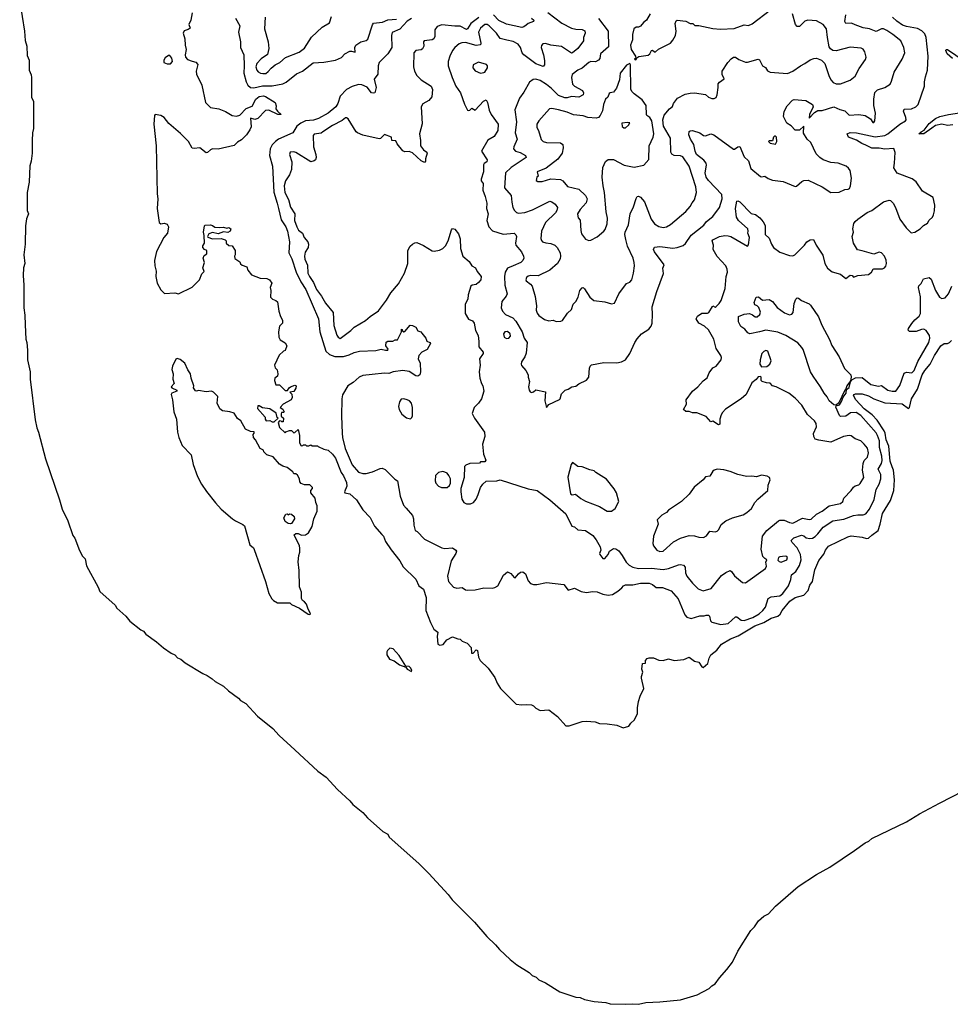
# Model space of a CAD drawing. Extents: x 1552294 to 1694791, y 811929 to 917222.
# Tile 14 of 256: x 1554099 to 1562712, y 837934 to 847041. Entities that reach past the tile are written whole.
import ezdxf

# ---------------------------------------------------------------- set-up
doc = ezdxf.new("R2010")
doc.units = 0

msp = doc.modelspace()

# ---------------------------------------------------------------- linework, layer by layer
at = {"layer": '0CON10XD'}
for points in [[(1554098.9, 847205), (1554145, 846933.8), (1554149.5, 846849.5), (1554165, 846796.2), (1554168.2, 846708.2), (1554186.6, 846665), (1554188, 846575), (1554205, 846530), (1554207.9, 846505), (1554209.5, 846325), (1554225.4, 846285), (1554227.6, 846225), (1554226.1, 846035), (1554216.5, 845993.5), (1554213.2, 845925), (1554215, 845807.5), (1554205, 845731.2), (1554191.6, 845688.4), (1554187.3, 845537.3), (1554168.1, 845441.9), (1554167.3, 845275), (1554180.9, 845245), (1554162.2, 845197.8), (1554152.9, 845135), (1554148.3, 844965), (1554138.1, 844865), (1554146, 844786), (1554135.5, 844744.5), (1554130.6, 844675), (1554138, 844585), (1554136.7, 844375), (1554146.4, 844306.4), (1554149.1, 844219.1), (1554155.8, 844085), (1554165.1, 844055), (1554171.5, 843985), (1554171, 843895), (1554194.7, 843785), (1554195.5, 843715.5), (1554241, 843341), (1554256.7, 843266.7), (1554273.1, 843226.9), (1554338.8, 842978.8), (1554468.6, 842598.6), (1554493.2, 842513.2), (1554545.5, 842405), (1554591.5, 842271.5), (1554608.2, 842245), (1554651.3, 842131.3), (1554678.8, 842078.8), (1554704.4, 842055), (1554718.7, 841988.7), (1554825, 841792.5), (1554841, 841751), (1554982.5, 841625), (1554998.8, 841598.8), (1555082.7, 841525), (1555119.1, 841479.1), (1555218.8, 841398.8), (1555245.2, 841385), (1555267.2, 841357.2), (1555365, 841286.5), (1555430.9, 841230.9), (1555501.2, 841181.2), (1555534, 841165), (1555559.9, 841139.9), (1555591.1, 841125), (1555632, 841092), (1555793, 840993), (1555835, 840973.6), (1555881.2, 840945), (1555909.4, 840919.4), (1555985, 840877), (1556032.4, 840832.4), (1556125, 840765.2), (1556143.7, 840743.7), (1556193.2, 840715), (1556299.6, 840599.6), (1556442, 840485), (1556500.2, 840420.2), (1556646.8, 840286.8), (1556858.7, 840088.7), (1556935.3, 840035), (1557039.7, 839919.7), (1557155.2, 839815), (1557182.7, 839782.7), (1557275, 839706.7), (1557318.3, 839658.3), (1557461.4, 839531.4), (1557505, 839506.1), (1557519.2, 839479.2), (1557792.1, 839235), (1557885, 839143.2), (1558065, 838949.8), (1558100.2, 838900.2), (1558308.9, 838695), (1558421.7, 838561.7), (1558502.8, 838485), (1558540.4, 838440.4), (1558639.7, 838349.7), (1558700.2, 838300.2), (1558815, 838228.5), (1558840.9, 838200.9), (1558878.6, 838185), (1558905, 838159.6), (1558965, 838131.4), (1559099, 838049), (1559245, 838000.2), (1559285, 837996.9), (1559327.3, 837977.3), (1559415, 837958.6), (1559525, 837951.7), (1559565, 837938.4), (1559705, 837934.5), (1559775, 837939), (1559825, 837933.8), (1559895, 837950), (1560025, 837956.2), (1560214, 837976), (1560368.6, 838021.4), (1560479.1, 838080.9), (1560505, 838105.7), (1560537, 838123), (1560575, 838179.1), (1560645, 838257), (1560697.5, 838322.5), (1560745, 838424.6), (1560866.9, 838615), (1560899.8, 838650.2), (1560935.2, 838705), (1560985, 838748.4), (1561028.3, 838771.7), (1561095, 838842.3), (1561305, 839024.8), (1561474.4, 839135), (1561597.8, 839202.2), (1561824.2, 839355.8), (1561925, 839427.2), (1561957.9, 839442.1), (1561985, 839466.3), (1562307.5, 839622.5), (1562425.8, 839695), (1562613.2, 839795), (1562835, 839909.2)], [(1555696.2, 847105), (1555683.9, 847036.1), (1555663.3, 846995), (1555676.2, 846963.8), (1555659.1, 846950.9), (1555622, 846938), (1555610.8, 846915), (1555628, 846865), (1555630, 846805), (1555638.8, 846765), (1555630, 846715), (1555632.5, 846695), (1555651.7, 846671.7), (1555695, 846656.7), (1555728.3, 846648.3), (1555746.4, 846626.4), (1555731.2, 846565), (1555736.1, 846536.1), (1555786, 846435), (1555817.5, 846275), (1555865, 846227.5), (1555943.3, 846215), (1556005, 846192.9), (1556065, 846153.9), (1556105, 846147.7), (1556135, 846156.9), (1556195, 846218), (1556250.3, 846239.7), (1556285, 846305.6), (1556315, 846331.1), (1556354.5, 846335.5), (1556375, 846330), (1556463.3, 846275), (1556473.3, 846245), (1556470, 846215), (1556484, 846194), (1556520, 846165), (1556487.5, 846165), (1556405, 846204.3), (1556375, 846202.5), (1556302.2, 846127.8), (1556275, 846118.9), (1556235, 846130), (1556241.2, 846051.2), (1556228.8, 846021.2), (1556196.7, 845975), (1556151.7, 845928.3), (1556115, 845908.8), (1556085, 845877.5), (1555935, 845843.1), (1555882.7, 845847.3), (1555865, 845838.6), (1555838.6, 845811.4), (1555825, 845810), (1555765, 845854.3), (1555715, 845848), (1555695, 845853.3), (1555662.5, 845915), (1555588.7, 845988.7), (1555479.6, 846079.6), (1555435.1, 846135.1), (1555404.7, 846155.3), (1555354, 846165), (1555345.8, 846155), (1555340.8, 846075), (1555360.8, 845875), (1555370.6, 845429.4), (1555377.5, 845385), (1555372.2, 845295), (1555390, 845165), (1555405, 845152.5), (1555435, 845157.5), (1555465, 845150), (1555477.5, 845125), (1555466.7, 845065), (1555433.3, 845025), (1555365, 844896.7), (1555348.1, 844815), (1555350, 844765), (1555361.4, 844715), (1555359.4, 844665), (1555372.5, 844605), (1555405, 844542.5), (1555439.3, 844509.3), (1555535, 844513.3), (1555570, 844505), (1555695, 844566.7), (1555762.5, 844635), (1555785, 844690), (1555807, 844713), (1555792.5, 844745), (1555810, 844795), (1555796.7, 844835), (1555805, 844860), (1555830, 844875), (1555832.5, 844895), (1555830, 844905), (1555810, 844915), (1555793.3, 844935), (1555795, 844950), (1555810, 844975), (1555807.5, 845045), (1555800, 845075), (1555810, 845135), (1555815, 845140), (1555865, 845142.5), (1555885, 845137.5), (1555905, 845123.3), (1555945, 845120), (1555985, 845122.5), (1556015, 845113.3), (1556035, 845117.5), (1556052.5, 845105), (1556047.5, 845085), (1556025, 845073.3), (1555985, 845077.5), (1555935, 845060), (1555885, 845073.3), (1555850.7, 845059.3), (1555837.5, 845035), (1555840.7, 845030.7), (1555885, 845013.3), (1555963.9, 845016.1), (1556000, 845005), (1556010, 844995), (1556010, 844975), (1556035, 844952.5), (1556065, 844950), (1556092.5, 844905), (1556093, 844867), (1556087.5, 844855), (1556091.7, 844831.7), (1556135, 844802.5), (1556143.8, 844783.8), (1556159.3, 844769.3), (1556200, 844755), (1556210, 844725), (1556245, 844680), (1556325, 844650), (1556385, 844647.5), (1556410, 844635), (1556432.5, 844605), (1556417.5, 844565), (1556422.5, 844535), (1556420, 844475), (1556440, 844455), (1556470, 844445), (1556485, 844430), (1556497.5, 844345), (1556512.5, 844295), (1556531.7, 844261.7), (1556530, 844235), (1556502.5, 844205), (1556493.3, 844155), (1556497.5, 844105), (1556510.7, 844080.7), (1556555, 844052.5), (1556572.5, 844025), (1556555, 843980), (1556540, 843975), (1556501.7, 843938.3), (1556457.5, 843845), (1556465, 843820), (1556481.7, 843801.7), (1556487.5, 843765), (1556486.1, 843743.9), (1556460, 843725), (1556457.5, 843705), (1556470, 843665), (1556505, 843662.5), (1556555, 843610), (1556578.3, 843611.7), (1556592.5, 843635), (1556606, 843644), (1556645, 843661.2), (1556656.7, 843655), (1556656, 843634), (1556635, 843602.5), (1556600, 843595), (1556617.5, 843577.5), (1556620, 843545), (1556612.5, 843525), (1556537.5, 843485), (1556510, 843455), (1556535, 843437.5), (1556547.5, 843415), (1556541.7, 843408.3), (1556523, 843407), (1556517.5, 843395), (1556520, 843375), (1556540, 843355), (1556538.3, 843321.7), (1556525, 843320), (1556518.3, 843328.3), (1556505, 843330), (1556490, 843315), (1556505, 843270), (1556555, 843220), (1556561.7, 843228.3), (1556595, 843240), (1556615, 843240), (1556635, 843220), (1556647, 843223), (1556675, 843250), (1556687.5, 843195), (1556688.3, 843128.3), (1556705, 843100), (1556718.3, 843101.7), (1556725, 843110), (1556745, 843110), (1556755, 843100), (1556775, 843100), (1556795, 843110), (1556805, 843100), (1556855, 843100), (1556861.7, 843091.7), (1556915, 843067.5), (1556955, 843060), (1556995, 843022.5), (1557020.8, 842985), (1557073.2, 842853.2), (1557095, 842823.3), (1557125, 842760), (1557126, 842725), (1557106.2, 842675), (1557107.5, 842665), (1557155.8, 842655.8), (1557215, 842600), (1557275, 842508), (1557341.2, 842435), (1557382.5, 842355), (1557449.3, 842279.3), (1557466.7, 842265), (1557485.8, 842215), (1557536.1, 842136.1), (1557616, 842035), (1557649.5, 841979.5), (1557766.7, 841865), (1557792.5, 841805), (1557837.5, 841775), (1557860, 841695), (1557859.2, 841575), (1557901.2, 841465), (1557932.5, 841405), (1557967.5, 841375), (1557963.3, 841335), (1557970, 841265), (1557987, 841257), (1558018.3, 841261.7), (1558053.6, 841306.4), (1558105, 841332.5), (1558153, 841313), (1558175, 841312.5), (1558195, 841292.5), (1558240, 841275), (1558277.5, 841235), (1558281.7, 841181.7), (1558295, 841182.5), (1558325, 841212.5), (1558335, 841207.5), (1558346.2, 841145), (1558360, 841115), (1558435, 841043.3), (1558495, 840957.5), (1558516.7, 840905), (1558547.5, 840855), (1558695, 840711.2), (1558745, 840704), (1558785, 840708), (1558835, 840703.3), (1558855, 840693.3), (1558875, 840672.5), (1558915, 840652.5), (1558995, 840658.8), (1559076.6, 840596.6), (1559155, 840510.8), (1559185, 840508.1), (1559305, 840549.5), (1559345, 840553.1), (1559425, 840546.4), (1559465, 840530.6), (1559535, 840529.1), (1559625, 840515.7), (1559685, 840490), (1559736.2, 840505), (1559755.8, 840534.2), (1559788.8, 840565), (1559818, 840625), (1559817.8, 840675), (1559826.9, 840735), (1559842.2, 840785), (1559875.7, 840855), (1559855, 840950), (1559853.6, 840966.4), (1559866, 841005), (1559856.2, 841035), (1559862.5, 841085), (1559890, 841090), (1559890, 841115), (1559905, 841132.5), (1559925, 841140), (1559965, 841137.5), (1560015, 841117.5), (1560055, 841113.8), (1560105, 841128), (1560155, 841113.8), (1560245, 841124), (1560295, 841143.3), (1560345, 841107.5), (1560385, 841097.5), (1560412.5, 841055), (1560425, 841050), (1560467.5, 841085), (1560478.8, 841135), (1560496.7, 841165), (1560549.7, 841210.3), (1560595, 841266), (1560676.6, 841313.4), (1560747.6, 841342.4), (1560901.9, 841435), (1560985.2, 841464.8), (1561054.1, 841505.9), (1561116, 841524), (1561136.9, 841543.1), (1561155.6, 841575), (1561226.6, 841663.4), (1561275, 841695.8), (1561355, 841719.2), (1561397.9, 841762.1), (1561410.9, 841809.1), (1561435.7, 841845), (1561458.7, 841951.3), (1561495, 842040), (1561541.2, 842098.8), (1561556.2, 842135), (1561585, 842170), (1561765, 842258.8), (1561795, 842266.2), (1561895, 842256), (1561935, 842241.4), (1561955, 842244.4), (1561985.4, 842274.6), (1562042.9, 842315), (1562063.3, 842375), (1562082.9, 842475), (1562157.4, 842592.6), (1562189.2, 842685), (1562194.3, 842785), (1562185.5, 842874.5), (1562173.2, 842905)], [(1556095.8, 847055), (1556135.5, 846985), (1556123.4, 846925), (1556143.5, 846835), (1556143.8, 846785), (1556173.8, 846715), (1556175.2, 846615), (1556172.9, 846545), (1556194.7, 846464.7), (1556210.5, 846435), (1556234.8, 846414.8), (1556265, 846410.4), (1556345, 846429.8), (1556435, 846428.9), (1556535, 846449.1), (1556566.7, 846463.3), (1556659.8, 846540.2), (1556716, 846564), (1556815, 846642.2), (1556915, 846649.5), (1557022, 846668), (1557078.6, 846691.4), (1557108.9, 846725), (1557155, 846749.6), (1557171.2, 846751.2), (1557205, 846740), (1557201.6, 846785), (1557210.6, 846805), (1557255, 846835.7), (1557305, 846847.7), (1557319.9, 846860.1), (1557365, 846994.4), (1557375, 847009.2), (1557458.3, 847018.3), (1557505, 847040), (1557585, 847044.3)], [(1556369.5, 847065), (1556363.6, 846955), (1556399.4, 846835), (1556405.6, 846775), (1556392.5, 846717.5), (1556335, 846677.5), (1556293.6, 846636.4), (1556284.5, 846605), (1556292.7, 846572.7), (1556305, 846557.5), (1556326.8, 846546.8), (1556348.3, 846541.7), (1556375.6, 846544.4), (1556399.7, 846560.3), (1556425, 846594), (1556465, 846624.2), (1556506, 846645), (1556558.5, 846691.5), (1556685, 846741.5), (1556733.8, 846776.2), (1556800.6, 846879.4), (1556898.7, 846971.3), (1556967.4, 847012.6), (1556985, 847070)], [(1558347.4, 847062.6), (1558274.4, 847005.6), (1558244.6, 846955.4), (1558235, 846948.9), (1558175, 846980.6), (1558125, 846980), (1558007, 846993), (1557962.7, 846977.3), (1557942.7, 846947.3), (1557940.6, 846885), (1557932, 846865), (1557915, 846854.2), (1557843.9, 846846.1), (1557836.7, 846835), (1557840, 846795), (1557827.7, 846772.3), (1557815, 846762.5), (1557765, 846756.2), (1557746.4, 846733.6), (1557744.2, 846605.8), (1557752.5, 846565), (1557776, 846525), (1557815.6, 846485.6), (1557907.1, 846425), (1557918.5, 846395), (1557913.2, 846326.8), (1557886.2, 846295), (1557828.8, 846261.2), (1557814, 846236), (1557823.1, 846076.9), (1557800.5, 845985), (1557810, 845925), (1557810, 845875), (1557836.1, 845836.1), (1557867.5, 845815), (1557870, 845805), (1557854, 845755), (1557856.2, 845733.8), (1557845, 845720), (1557815, 845736), (1557735, 845809.2), (1557705, 845820.8), (1557665, 845818), (1557645, 845826.7), (1557591.7, 845891.7), (1557579.3, 845919.3), (1557542.5, 845925), (1557540, 845955), (1557475, 845977.5), (1557438.3, 845941.7), (1557425, 845940), (1557274.3, 845974.3), (1557225.8, 845995.8), (1557214, 846005), (1557140, 846125), (1557125, 846133.3), (1557115, 846132.5), (1557082.7, 846107.3), (1556995, 846063.3), (1556905, 846002.5), (1556890, 845990), (1556825, 845982.5), (1556815, 845970), (1556816.9, 845865), (1556838.6, 845795), (1556841.4, 845765), (1556836, 845745), (1556825, 845736), (1556795, 845727.1), (1556655, 845812.9), (1556635, 845820), (1556603.3, 845815), (1556596.2, 845795), (1556616.7, 845725), (1556615.6, 845655), (1556596.2, 845605), (1556559.3, 845550.7), (1556548.2, 845505), (1556553.3, 845443.3), (1556587, 845377), (1556606.5, 845306.5), (1556644.6, 845245), (1556643.2, 845185), (1556664.7, 845125), (1556679.4, 845095), (1556717.7, 845065), (1556731.8, 845025), (1556765.6, 844985), (1556773.3, 844965), (1556770, 844935), (1556740.4, 844889.6), (1556734.7, 844855), (1556736.9, 844825), (1556761.7, 844771.7)], [(1556761.7, 844771.7), (1556767.2, 844695), (1556780.7, 844665), (1556819.4, 844609.4), (1556845, 844545.7), (1556892.5, 844485), (1556930.3, 844420.3), (1557001.7, 844331.7), (1557005, 844213.3), (1557035, 844123.3), (1557045.8, 844105.8), (1557065, 844093.3), (1557164, 844165), (1557195, 844197.5), (1557300.9, 844259.1), (1557341.2, 844295), (1557421.2, 844348.8), (1557495, 844448.1), (1557534.7, 844515.3), (1557605, 844598.6), (1557659.5, 844695), (1557691.9, 844785), (1557692.5, 844905), (1557714.4, 844945.6), (1557735, 844963.8), (1557755, 844976.2), (1557775, 844978.8), (1557835, 844952), (1557915, 844904.2), (1557935, 844901.4), (1557985, 844908.9), (1558015, 844924.4), (1558041.4, 844948.6), (1558063.6, 844995), (1558095, 845097.5), (1558105, 845110), (1558125, 845102.5), (1558159.7, 845059.7), (1558176, 845015), (1558179.2, 844925), (1558201.2, 844855), (1558260, 844805), (1558285, 844763.3), (1558316.7, 844745), (1558332.7, 844712.7), (1558371.2, 844665), (1558365.8, 844635), (1558345, 844609.2), (1558325, 844592.5), (1558285.9, 844584.1), (1558273.8, 844575), (1558248.8, 844495), (1558246.7, 844455), (1558221.2, 844408.8), (1558222.1, 844322.1), (1558252.4, 844272.4), (1558291.2, 844255), (1558306.2, 844235), (1558316.2, 844165), (1558341.3, 844121.3), (1558349.4, 844065), (1558347.5, 844015), (1558388.6, 843965), (1558387.4, 843952.6), (1558353.8, 843905), (1558362, 843845), (1558351.2, 843785), (1558358, 843725), (1558373.8, 843675), (1558386.2, 843655), (1558396, 843605), (1558372.9, 843535), (1558344.3, 843495), (1558304.4, 843455), (1558287.3, 843397.3), (1558307.1, 843355), (1558402, 843225), (1558403, 843187), (1558381.2, 843115), (1558391.7, 843021.7), (1558413, 842967), (1558405, 842952.5), (1558365, 842950), (1558355, 842940), (1558263.6, 842936.4), (1558229.3, 842920.7), (1558215, 842907.5), (1558211.2, 842805), (1558183.3, 842705), (1558181.2, 842675), (1558191.2, 842605), (1558210, 842575), (1558235, 842562), (1558272.3, 842562.3), (1558298, 842575), (1558323.1, 842605), (1558340.9, 842649.1), (1558365, 842713.3), (1558385, 842746.2), (1558415, 842773.3), (1558513.9, 842776.1), (1558545, 842786), (1558805, 842700.8), (1558887.6, 842687.6), (1559005, 842599.2), (1559155, 842470), (1559207.7, 842357.7), (1559235, 842348.8), (1559265, 842323.8), (1559335, 842316.2), (1559405, 842270), (1559435, 842230), (1559470.8, 842165), (1559477.5, 842135), (1559466.2, 842105), (1559468, 842095), (1559495, 842057.5), (1559515, 842056.7), (1559545, 842093.3), (1559558.8, 842125), (1559595, 842148.8), (1559615, 842146.2), (1559645, 842129.5), (1559675.9, 842084.1), (1559713.1, 842023.1), (1559738.9, 841995), (1559775, 841977.7), (1559825, 841965.4), (1559945, 841967.8), (1560055, 841954.2), (1560105, 841965.3), (1560195, 841998.9), (1560215, 842001.9), (1560243.3, 841995), (1560257.1, 841977.1), (1560261.4, 841925), (1560274.2, 841895), (1560325, 841830), (1560377.2, 841777.2), (1560425, 841758.9), (1560499.3, 841780.7), (1560595, 841898.8), (1560635, 841928.8), (1560673.6, 841946.4), (1560687.7, 841937.7), (1560715, 841897.5), (1560790, 841835), (1560817, 841833), (1561000, 841965), (1561010, 841985), (1561006.1, 842023.9), (1561012.5, 842045), (1560995, 842056), (1560975.8, 842075), (1560960.4, 842145), (1560975.3, 842265), (1561014.4, 842315), (1561120.6, 842405), (1561135, 842412.7), (1561175, 842413.3), (1561225, 842388.9), (1561254.5, 842385.5), (1561345, 842429.3), (1561405, 842419.5), (1561425, 842421.9), (1561472, 842468), (1561525, 842495.6), (1561591.2, 842545), (1561696.2, 842565), (1561718, 842585), (1561728, 842615), (1561794.3, 842685.7), (1561815, 842716.7), (1561830.5, 842729.5), (1561865, 842738.8), (1561877.9, 842752.1), (1561911.2, 842805), (1561898.9, 842875), (1561904.7, 842935.3), (1561916, 842964), (1561946.3, 842993.7), (1561954.4, 843035), (1561945, 843078), (1561914.2, 843114.2), (1561885, 843146.9), (1561832.8, 843162.8), (1561795, 843190.8), (1561775.6, 843195.6), (1561723.3, 843186.7), (1561605, 843134.7), (1561495, 843150.4), (1561462.2, 843162.2), (1561448.5, 843185), (1561445.6, 843214.4), (1561474.3, 843275), (1561470.8, 843305), (1561455, 843330.8), (1561390.7, 843390.7), (1561339.2, 843475), (1561275, 843541.2), (1561217.5, 843585), (1561100, 843645), (1561065, 843653.3), (1561045, 843677.5), (1561010.7, 843680.7), (1560970, 843695), (1560960, 843705), (1560960, 843735), (1560955, 843740), (1560935, 843737.5), (1560916.4, 843713.6), (1560875, 843681.2), (1560821.2, 843575), (1560775.6, 843534.4), (1560631.7, 843438.3), (1560603.6, 843406.4), (1560590, 843385), (1560578.8, 843345), (1560580, 843300), (1560566.4, 843293.6), (1560515, 843327.5), (1560495, 843322.5), (1560451.7, 843371.7), (1560365, 843404), (1560325, 843403.8), (1560295.9, 843415.9), (1560265, 843415.8), (1560243.3, 843435), (1560269.2, 843485), (1560268.8, 843525), (1560326.2, 843605), (1560376, 843645), (1560425, 843700), (1560460.9, 843729.1), (1560481.2, 843775), (1560515, 843822), (1560545, 843836.2), (1560590, 843895), (1560594, 843915), (1560588.8, 843935), (1560545, 844000), (1560522.5, 844085), (1560472.5, 844172.5), (1560435.9, 844205.9), (1560384, 844235), (1560360, 844275), (1560372.3, 844297.7), (1560412.5, 844325), (1560465, 844326.5), (1560478, 844332), (1560510.8, 844389.2), (1560515, 844393.3), (1560535, 844382.5), (1560545, 844387.5), (1560573.3, 844415), (1560591.2, 844445), (1560628.8, 844555), (1560638.8, 844665), (1560648.8, 844705), (1560646.7, 844733.3), (1560633.8, 844765), (1560555, 844850), (1560517.5, 844915), (1560520, 844955), (1560508.8, 844995), (1560513.3, 845005), (1560575, 845037.1), (1560625, 845045.6), (1560655, 845043.1), (1560681.2, 845035), (1560835, 844947.5), (1560845, 844960), (1560853.3, 845025), (1560838.6, 845065), (1560842.1, 845085), (1560837.3, 845105), (1560751.4, 845185), (1560733.3, 845215), (1560724.4, 845295), (1560737, 845363), (1560745, 845366.7), (1560765, 845356.7), (1560869.7, 845249.7), (1560909.5, 845239.5), (1560949.5, 845209.5), (1560980.5, 845170.5), (1560997.3, 845137.3), (1560997.8, 845095), (1560999.5, 845055), (1561035, 845019.2), (1561056.7, 844965), (1561076.4, 844935), (1561135, 844891.5), (1561225, 844859.2), (1561255, 844858), (1561273.2, 844866.8), (1561362, 844955), (1561385, 844986.2), (1561415, 845003.8), (1561445, 845006.7), (1561471.2, 844955), (1561532.5, 844862.5), (1561549.4, 844785), (1561575, 844741.2), (1561618.3, 844708.3), (1561695, 844686.7), (1561745, 844647.5), (1561785, 844676.7), (1561803.6, 844673.6), (1561815, 844660), (1561855, 844676), (1561955, 844684.2), (1561981.2, 844705), (1561996.7, 844733.3), (1562005, 844737.5), (1562085, 844736.7), (1562102.5, 844745), (1562115, 844760), (1562122.2, 844785), (1562117.9, 844817.9), (1562101.5, 844855), (1562075, 844884.2), (1562055, 844890.8), (1562005, 844873.3), (1561895, 844903.3), (1561852.5, 844912.5), (1561817.5, 844975), (1561804.3, 845035), (1561817.5, 845075), (1561810, 845105), (1561818, 845155), (1561830, 845175), (1561855, 845196.2), (1561943.4, 845256.6), (1561985, 845277.5), (1562095, 845356.7), (1562145, 845372.5), (1562158.3, 845368.3), (1562182.5, 845345), (1562203.3, 845305), (1562243.3, 845195), (1562302.5, 845115), (1562350.7, 845070.7), (1562385, 845076.2), (1562433.3, 845105), (1562465, 845136.7), (1562499.7, 845160.3), (1562515, 845187.5), (1562546.1, 845213.9), (1562556.2, 845235), (1562566.1, 845273.9), (1562568.8, 845325), (1562552.5, 845395), (1562453.3, 845455), (1562395, 845540), (1562358.3, 845568.3), (1562220.7, 845620.7), (1562190.7, 845670.7), (1562196.2, 845715), (1562202.3, 845812.3), (1562189.2, 845849.2), (1562105.4, 845844.6), (1562055, 845851.9), (1561985, 845851.7), (1561931.4, 845881.4), (1561892.7, 845895), (1561845, 845927.8), (1561770, 845955), (1561757.5, 845985), (1561785, 845996.9), (1561845, 845993.1), (1562015, 845956.7), (1562105, 845968.9), (1562135, 845984.8), (1562245, 846073.3), (1562296, 846105), (1562302, 846115), (1562300.8, 846135), (1562277.5, 846195), (1562285, 846213.8), (1562352.5, 846215), (1562393.3, 846235), (1562414, 846255), (1562472, 846425), (1562472, 846465), (1562483.8, 846513.8), (1562502, 846575), (1562506.9, 846705), (1562487.5, 846875), (1562475, 846910), (1562449.1, 846939.1), (1562409.5, 846959.5), (1562305, 846978.4), (1562270.3, 846990.3), (1562217.2, 847027.2), (1562176.7, 847065)], [(1558987.7, 847107.7), (1559117.8, 847007.8), (1559205, 846961.2), (1559245, 846952.3), (1559305, 846950), (1559328.1, 846938.1), (1559334, 846915), (1559315.7, 846875), (1559318.6, 846845), (1559266.2, 846775), (1559215.5, 846734.5), (1559205, 846732), (1559115, 846791.5), (1559015, 846805.3), (1558965, 846821.8), (1558941.7, 846818.3), (1558927.8, 846802.2), (1558923.8, 846785), (1558946.7, 846715), (1558955.5, 846664.5), (1558955.9, 846624.1), (1558945, 846608.8), (1558875, 846632.5), (1558765, 846716.7), (1558748.4, 846735), (1558735.3, 846785), (1558713.4, 846813.4), (1558667.7, 846837.7), (1558608.3, 846851.7), (1558545, 846866.2), (1558511.2, 846915), (1558445, 846985.3), (1558425, 846997.8), (1558405, 846995.3), (1558365, 846962.8), (1558345.2, 846925), (1558366.4, 846823.6), (1558362.9, 846807.1), (1558325, 846802.9), (1558225, 846830.4), (1558192.4, 846827.6), (1558165, 846816.5), (1558125.6, 846785), (1558105, 846757.1), (1558078.8, 846705), (1558063.3, 846655), (1558065.5, 846615), (1558101.8, 846505), (1558135.6, 846425), (1558177.8, 846365), (1558215, 846260), (1558243.3, 846205), (1558255, 846200), (1558265, 846203.3), (1558285, 846221.2), (1558315, 846204.2), (1558391.3, 846288.7), (1558415, 846298.8), (1558428.6, 846275), (1558444.4, 846205), (1558462.2, 846165), (1558526.9, 846075), (1558525.6, 846015), (1558490.9, 845959.1), (1558432, 845928), (1558372.9, 845825), (1558425.9, 845744.1), (1558423.3, 845725), (1558399.2, 845710.8), (1558391.2, 845698.8), (1558391.9, 845635), (1558369.4, 845565), (1558371.1, 845551.1), (1558388.9, 845525), (1558385.5, 845465), (1558407.5, 845405), (1558421.1, 845345), (1558420, 845295), (1558434.4, 845245), (1558421.1, 845185), (1558440.6, 845125), (1558475, 845088.1), (1558575, 845057.8), (1558675, 845065.8), (1558691.2, 845051.2), (1558695.8, 845035), (1558688.1, 844975), (1558691.1, 844955), (1558744, 844895), (1558762, 844855), (1558764.2, 844835), (1558755.6, 844814.4), (1558736, 844795), (1558665.3, 844764.7)], [(1558835.8, 847055), (1558857.5, 847035), (1558853.3, 847025), (1558805, 847006.9), (1558785, 846990), (1558765.5, 846974.5), (1558745, 846969.4), (1558605, 846998.9), (1558535, 847033.6), (1558485, 847086.9)], [(1558665.3, 844764.7), (1558615, 844742.7), (1558590.9, 844705), (1558585.3, 844665), (1558588.2, 844585), (1558609.2, 844505), (1558602, 844485), (1558560.8, 844435), (1558556, 844375), (1558566.2, 844345), (1558593.8, 844315), (1558662.1, 844282.1), (1558691.7, 844251.7), (1558750, 844155), (1558768.8, 844095), (1558795.8, 844055.8), (1558788, 843955), (1558775, 843921.2), (1558743.2, 843876.8), (1558739.2, 843855), (1558742.4, 843842.4), (1558782, 843795), (1558803.8, 843755), (1558803.9, 843733.9), (1558816.2, 843695), (1558808.8, 843645), (1558813.3, 843615), (1558825, 843597.5), (1558835, 843593.3), (1558855, 843597.5), (1558876.4, 843616.4), (1558965, 843597.5), (1558960.6, 843515), (1558975, 843452.5), (1558995, 843482.5), (1559095, 843527.5), (1559102.5, 843535), (1559115, 843580), (1559147.5, 843615), (1559175, 843623.3), (1559210, 843645), (1559245, 843651.2), (1559275, 843673.8), (1559344.2, 843705.8), (1559366.2, 843735), (1559371.7, 843818.3), (1559377.5, 843835), (1559391.7, 843848.3), (1559505, 843868.8), (1559625, 843865.7), (1559667.5, 843875), (1559705, 843893.8), (1559747.4, 843952.6), (1559792.9, 844055), (1559815, 844088.8), (1559855, 844133.8), (1559920.3, 844179.7), (1559943.8, 844205), (1559951.4, 844235), (1559955.6, 844315.6), (1559951.9, 844385), (1559994.3, 844525.7), (1560057.7, 844692.3), (1560052.3, 844742.3), (1560064.3, 844775), (1559974.3, 844895), (1559966.2, 844915), (1559974.2, 844935.8), (1560025, 844943.8), (1560145, 844927.2), (1560185, 844932.9), (1560238.9, 844951.1), (1560259.9, 844970.1), (1560312.7, 845047.3), (1560430.8, 845139.2), (1560456.9, 845175), (1560515, 845220.6), (1560576.7, 845305), (1560601.8, 845385), (1560596.8, 845425), (1560474.9, 845554.9), (1560453.4, 845585), (1560441.6, 845625), (1560454.6, 845695), (1560452.5, 845715), (1560432.1, 845742.1), (1560362.5, 845795), (1560350, 845825), (1560338.9, 845885), (1560306.4, 845935), (1560292.2, 845975), (1560293.6, 846006.4), (1560305, 846014.3), (1560325, 846015.5), (1560395, 845993.8), (1560428.8, 845968.8), (1560446.2, 845966.2), (1560495, 845984.2), (1560523.8, 845975), (1560705, 845842.5), (1560715, 845842.5), (1560745, 845863.8), (1560765, 845866.7), (1560805, 845773.3), (1560845, 845736.7), (1560866, 845665), (1560955, 845590.8), (1560965, 845586.9), (1560995, 845592.9), (1561025, 845572), (1561065, 845555.8), (1561165, 845543.8), (1561275, 845497.5), (1561288.3, 845501.7), (1561336.4, 845543.6), (1561357, 845553), (1561395, 845556.7), (1561525, 845493.8), (1561605, 845442.5), (1561684.1, 845444.1), (1561735, 845470.8), (1561768.1, 845471.9), (1561779.1, 845480.9), (1561789.5, 845505), (1561797.5, 845575), (1561784.4, 845645), (1561768.8, 845668.8), (1561747, 845687), (1561675, 845714.5), (1561605, 845720), (1561534.4, 845744.4), (1561503.3, 845765), (1561470.3, 845800.3), (1561421.2, 845905), (1561387.2, 845937.2), (1561351.9, 845991.9), (1561357.3, 846057.3), (1561315, 846019.4), (1561275, 846020.4), (1561237.7, 846057.7), (1561197.5, 846085), (1561168.2, 846145), (1561175, 846192.5), (1561202.5, 846245), (1561252.9, 846297.1), (1561267.5, 846302.5), (1561375, 846293.7), (1561435.4, 846255.4), (1561441.5, 846235), (1561410.2, 846165), (1561405, 846130), (1561455, 846182.5), (1561485, 846200), (1561525, 846200), (1561635, 846235.6), (1561689.5, 846210.5), (1561736.6, 846196.6), (1561775, 846158.9), (1561865, 846164.5), (1561924.4, 846154.4), (1561972.5, 846125), (1561995, 846090), (1562005, 846090), (1562012.5, 846105), (1562020.8, 846175), (1562003, 846247), (1562002.7, 846305), (1562013.8, 846366.2), (1562038.9, 846391.1), (1562105, 846414.4), (1562154.5, 846445.5), (1562168.3, 846471.7), (1562191.4, 846555), (1562265.6, 846675), (1562290.6, 846735), (1562281.9, 846785), (1562254.4, 846845), (1562181.5, 846905), (1562125, 846941.8), (1562095, 846955.4), (1562075, 846957.1), (1562025, 846931.5), (1561965, 846955.3), (1561905, 846966.6), (1561832.6, 846992.6), (1561797.8, 847007.8), (1561744.2, 847005), (1561734.6, 847025), (1561744, 847085)], [(1559455, 847052), (1559545.5, 846935), (1559550, 846790), (1559475.6, 846725), (1559469.3, 846680.7), (1559456, 846665), (1559427.5, 846652.5), (1559385, 846652.7), (1559365, 846645.4), (1559305, 846593.8), (1559265.4, 846574.6), (1559212.9, 846535), (1559205.6, 846505), (1559215, 846444.2), (1559234.7, 846424.7), (1559306.9, 846386.9), (1559316.9, 846365), (1559313.8, 846345), (1559275, 846324.4), (1559205, 846330), (1559165, 846318.2), (1559145, 846318.5), (1559085, 846339.6), (1559020.8, 846405), (1558975, 846440.3), (1558915, 846479.6), (1558875, 846491.9), (1558851.9, 846488.1), (1558817, 846463), (1558765, 846370), (1558724.2, 846315), (1558683, 846207), (1558696.8, 846095), (1558683.6, 845995), (1558703.3, 845935), (1558671.9, 845865), (1558670, 845845), (1558686.3, 845826.3), (1558731.7, 845811.7), (1558780, 845785), (1558787, 845767), (1558647.5, 845675), (1558593.9, 845625), (1558584.5, 845485), (1558648.9, 845415), (1558652.4, 845352.4), (1558662.2, 845305), (1558678.6, 845275), (1558696.4, 845256.4), (1558715, 845250), (1558775, 845258.8), (1558845, 845281.6), (1559005, 845361.9), (1559025, 845356.7), (1559054.2, 845335), (1559077.1, 845305), (1559070.6, 845275), (1559056.7, 845255), (1558965.8, 845165), (1558928.6, 845085), (1558921.7, 845018.3), (1558927.1, 844997.1), (1558937.3, 844987.3), (1558967, 844977), (1559015, 844971.4), (1559051.2, 844955), (1559074, 844935), (1559101.9, 844885), (1559105.6, 844855), (1559101.2, 844828.8), (1559076.2, 844785), (1559006.7, 844723.3), (1558898.3, 844671.7), (1558827.5, 844675), (1558805, 844667.9), (1558789.4, 844655), (1558782.5, 844635), (1558787.1, 844625), (1558825.4, 844595.4), (1558840.8, 844575), (1558870.5, 844480.5), (1558883.1, 844395), (1558879.6, 844355), (1558888.5, 844325), (1558904.7, 844304.7), (1558955, 844267.8), (1558995, 844255.7), (1559035, 844261.2), (1559065, 844250), (1559108.3, 844251.7), (1559121.7, 844258.3), (1559169.2, 844325), (1559205, 844360), (1559220, 844410), (1559245, 844435.8), (1559266.5, 844475), (1559282.6, 844537.4), (1559305, 844560), (1559315, 844562.5), (1559325, 844552.5), (1559374.4, 844474.4), (1559412.1, 844442.1), (1559515, 844432), (1559575, 844413.3), (1559605, 844417.5), (1559645, 844506.7), (1559715, 844600), (1559745, 844613.3), (1559764.5, 844635), (1559780.4, 844695), (1559790, 844765), (1559787.5, 844795), (1559775.5, 844835), (1559724.6, 844945), (1559707.9, 845007.9), (1559699.5, 845055), (1559702.2, 845075), (1559734.4, 845145), (1559748.6, 845245), (1559780.4, 845309.6), (1559803, 845387), (1559815, 845406.7), (1559825, 845408.8), (1559845, 845400), (1559881.1, 845355), (1559944.4, 845195), (1559975, 845152.5), (1560015, 845127.5), (1560055, 845120), (1560085, 845124.2), (1560123.2, 845146.8), (1560264.6, 845265.4), (1560305, 845312), (1560322.8, 845347.2), (1560345.5, 845374.5), (1560362.7, 845442.7), (1560355.6, 845495), (1560295.6, 845685), (1560235, 845771.4), (1560215, 845781.9), (1560155, 845783.6), (1560136, 845796), (1560126.2, 845815), (1560122.3, 845945), (1560057.6, 846055), (1560051.2, 846115), (1560065, 846159.2), (1560113.3, 846215), (1560142.3, 846237.7), (1560150.8, 846265), (1560185.7, 846314.3), (1560258.8, 846351.2), (1560305, 846362.5), (1560345, 846364.5), (1560447.5, 846347.5), (1560473.3, 846325), (1560505, 846312.5), (1560525, 846311.4), (1560545, 846320), (1560555.6, 846345), (1560564.4, 846415), (1560562.5, 846447.5), (1560575, 846463.8), (1560617.5, 846495), (1560601.4, 846535), (1560601.1, 846565), (1560654.1, 846645.9), (1560685, 846680.4), (1560705, 846693.6), (1560725, 846693.1), (1560755, 846672.9), (1560815, 846649.4), (1560835, 846649.4), (1560935, 846676), (1560945, 846670), (1560973.3, 846615), (1561001.7, 846598.3), (1561019.3, 846569.3), (1561044.7, 846554.7), (1561205, 846544.6), (1561255, 846564.4), (1561324.7, 846615.3), (1561365, 846634.4), (1561415, 846668.6), (1561447.6, 846682.4), (1561475, 846685.5), (1561520, 846665), (1561550, 846635), (1561587.1, 846525), (1561607.5, 846485), (1561629.3, 846459.3), (1561655, 846447.1), (1561695, 846448.1), (1561785, 846482), (1561832.4, 846517.6), (1561869.8, 846590.2), (1561927, 846673), (1561934, 846695), (1561922, 846745), (1561905, 846768.8), (1561888.3, 846778.3), (1561785, 846787.1), (1561656.2, 846753.8), (1561625, 846756.9), (1561602.8, 846772.8), (1561591.4, 846791.4), (1561574.7, 846874.7), (1561566.7, 846955), (1561535.9, 846995.9), (1561475, 847029.2), (1561393, 847037), (1561365, 847028.5), (1561315, 846977.8), (1561295, 846976.9), (1561278.5, 846995), (1561251.1, 847095)], [(1559934, 847095), (1559901.2, 847035), (1559872.5, 847015), (1559845, 846982.5), (1559827, 846973), (1559805, 846972.5), (1559783.3, 846955), (1559770, 846905), (1559770, 846855), (1559752, 846805), (1559758.8, 846765), (1559797.5, 846705), (1559800, 846685), (1559790, 846675), (1559795, 846670)], [(1559795, 846670), (1559805, 846672.5), (1559811.7, 846688.3), (1559829.3, 846700.7), (1559915, 846711.9), (1559930, 846725), (1559945, 846756), (1559955, 846758), (1559975, 846744.2), (1559985, 846744), (1560011.7, 846768.3), (1560123.3, 846825), (1560145, 846850), (1560169.2, 846895), (1560174.3, 846935), (1560165.8, 847005), (1560175, 847030), (1560185, 847036.7), (1560265, 847027.5), (1560305, 847006.2), (1560327.5, 847005), (1560346.7, 846986.7), (1560383.2, 846986.8), (1560515, 846959.6), (1560585, 846951.8), (1560711.8, 846958.2), (1560805, 846993.3), (1560845, 846987.5), (1560878.3, 847001.7), (1561046.4, 847133.6)], [(1557725, 847050.8), (1557683.9, 847026.1), (1557616.4, 846953.6), (1557546.7, 846923.3), (1557540, 846895), (1557542.2, 846785), (1557506.2, 846725), (1557427.1, 846645), (1557416.9, 846615), (1557412.3, 846537.7), (1557378.3, 846491.7), (1557397.1, 846415), (1557386.2, 846365), (1557375, 846360.6), (1557356, 846365), (1557316.3, 846416.3), (1557265, 846437.7), (1557235, 846440), (1557175, 846424.4), (1557125, 846394.2), (1557065, 846333.8), (1557042.7, 846265), (1557025, 846234.4), (1556955, 846177.3), (1556864, 846126), (1556818.1, 846111.9), (1556745, 846106.6), (1556700, 846085), (1556663.9, 846055), (1556626.2, 845993.8), (1556495.2, 845934.8), (1556466.5, 845915), (1556435, 845881.9), (1556417.3, 845845), (1556411.2, 845785), (1556440, 845685), (1556451.6, 845445), (1556483.4, 845345), (1556493.2, 845293.2), (1556519.6, 845189.6), (1556561.6, 845125), (1556578.8, 845085), (1556596.9, 844985), (1556590.4, 844885), (1556618.1, 844828.1), (1556657.1, 844705), (1556702.1, 844615), (1556747.4, 844545), (1556863.9, 844275), (1556878.2, 844155), (1556933.1, 843975), (1556965, 843942.6), (1557015, 843926.2), (1557095.3, 843925.2), (1557148.1, 843941.9), (1557195, 843963.1), (1557245, 843973.8), (1557395, 843981.4), (1557445, 843993.1), (1557483.1, 843983.1), (1557507.5, 843985), (1557510, 843995), (1557487.5, 844025), (1557491.2, 844058.8), (1557505, 844066.2), (1557553, 844067), (1557575, 844080), (1557595, 844080), (1557632.5, 844155), (1557631.7, 844178.3), (1557640, 844175), (1557641.7, 844161.7), (1557655, 844153.3), (1557665, 844157.5), (1557713.6, 844216.4), (1557735, 844213.3), (1557765, 844196.7), (1557785, 844163.3), (1557812.7, 844152.7), (1557822.4, 844142.4), (1557857.1, 844095), (1557867.5, 844067.5), (1557895, 844055.6), (1557902.5, 844045), (1557869.7, 843990.3), (1557820, 843965), (1557793.3, 843935), (1557787.5, 843905), (1557806.2, 843865), (1557808.8, 843785), (1557802.5, 843755), (1557785, 843743.8), (1557765, 843746.2), (1557705, 843785.6), (1557644.4, 843795.6), (1557556.8, 843783.2), (1557515, 843768.6), (1557475, 843772.3), (1557360.7, 843759.3), (1557275, 843749.7), (1557240, 843735), (1557185.8, 843685), (1557136.4, 843653.6), (1557088, 843572), (1557080.4, 843535), (1557077.5, 843375), (1557083.9, 843216.1), (1557087.7, 843175), (1557111, 843075), (1557175.3, 842925), (1557235, 842855.5), (1557275, 842842.9), (1557307.2, 842842.8), (1557365, 842858.6), (1557435, 842890.8), (1557455, 842892), (1557480.3, 842880.3), (1557571.7, 842791.7), (1557595, 842776.7), (1557621.4, 842635), (1557650.9, 842550.9), (1557675, 842523.3), (1557736, 842455), (1557744, 842425), (1557747, 842367), (1557760, 842315), (1557776.4, 842306.4), (1557845, 842237.5), (1558006.6, 842156.6), (1558035, 842150.6), (1558105, 842156), (1558136.7, 842135), (1558141.2, 842125), (1558135.8, 842105), (1558092.5, 842035), (1558058.2, 841895), (1558066.7, 841845), (1558115, 841793.3), (1558145, 841783.3), (1558195, 841788), (1558225, 841768.8), (1558245, 841764), (1558315, 841767.5), (1558393.2, 841786.8), (1558475, 841783.8), (1558495, 841788), (1558525, 841803.3), (1558577.7, 841902.3), (1558615, 841932.5), (1558645, 841920), (1558675, 841880), (1558685, 841877.5), (1558714.2, 841915.8), (1558735, 841930), (1558755, 841932.5), (1558778.8, 841915), (1558805, 841850), (1558826.8, 841826.8), (1558855, 841817.5), (1558885, 841817.5), (1558975, 841833.8), (1559135, 841816.2), (1559175, 841763.8), (1559235, 841782), (1559295, 841751.4), (1559345, 841742.5), (1559399.1, 841750.9), (1559445, 841748.6), (1559495, 841727.5), (1559545, 841717.5), (1559585.5, 841724.5), (1559634, 841755), (1559671.2, 841785), (1559686.2, 841805), (1559705, 841814.3), (1559775, 841813.3), (1559845, 841830.5), (1559925, 841827.8), (1559956.8, 841816.8), (1559989.3, 841789.3), (1560047.6, 841787.6), (1560128.6, 841758.6), (1560194.3, 841685), (1560254.3, 841535), (1560275, 841515.7), (1560315, 841503.3), (1560395, 841528.1), (1560435, 841526), (1560452.5, 841532.5), (1560475, 841532), (1560482, 841525), (1560492.2, 841482.2), (1560505, 841468), (1560587.1, 841447.1), (1560655, 841456.6), (1560725, 841517.9), (1560735, 841516.4), (1560775, 841485.8), (1560805, 841483.4), (1560885, 841511.3), (1560942.8, 841545), (1560976.8, 841575), (1561001.9, 841608.1), (1561025, 841687.8), (1561055, 841703.2), (1561135, 841713.2), (1561162.9, 841735), (1561214.2, 841805), (1561237.1, 841862.9), (1561243.1, 841905), (1561283.7, 841936.3), (1561316.6, 841993.4), (1561331.6, 842045), (1561324.3, 842095), (1561295.2, 842155.2), (1561248.9, 842205), (1561240, 842225), (1561265, 842248.1), (1561335, 842272.5), (1561355, 842266.9), (1561378.5, 842248.5), (1561411.9, 842241.9), (1561435, 842244.7), (1561459.9, 842260.1), (1561487.3, 842285), (1561535, 842346.5), (1561625, 842404.7), (1561725, 842419.8), (1561815, 842454.6), (1561855, 842462.5), (1561905, 842461.1), (1561930.5, 842469.5), (1561965, 842513.3), (1562008.3, 842601.7), (1562024.8, 842695), (1562055, 842745.5), (1562069.6, 842795), (1562068, 842835), (1562043.4, 842885), (1562075.5, 842934.5), (1562082.7, 842965), (1562079.4, 843005), (1562058.1, 843085), (1562055.2, 843145), (1562039.5, 843195), (1562025, 843218.8), (1561885, 843380.4), (1561841.5, 843408.5), (1561786.9, 843403.1), (1561745, 843374.7), (1561695, 843371.4), (1561685, 843381.2), (1561653, 843457), (1561655, 843470), (1561685, 843478.8), (1561705, 843508.1), (1561721.8, 843548.2), (1561747.5, 843585), (1561750.4, 843619.6), (1561775, 843639.1), (1561788.8, 843691.2), (1561801.5, 843708.5), (1561835, 843729.2), (1561895, 843730.8), (1561975, 843667.4), (1562048.3, 843651.7), (1562075, 843658.8), (1562132.5, 843615), (1562175, 843603.5), (1562208.8, 843605), (1562245, 843656.7), (1562285, 843772.5), (1562305, 843781.2), (1562355, 843775.7), (1562377.1, 843795), (1562411.2, 843878.8), (1562513.1, 844055), (1562522.3, 844095), (1562519.2, 844120.8), (1562490, 844165), (1562467.6, 844177.6), (1562445, 844175.6), (1562395, 844156.2), (1562335, 844156.7), (1562320.7, 844170.7), (1562323.8, 844185), (1562355, 844231.2), (1562382.5, 844265), (1562425, 844299.4), (1562436.8, 844323.2), (1562437.6, 844477.6), (1562418, 844565), (1562419.3, 844580.7), (1562440.7, 844599.3), (1562465, 844642.5), (1562515, 844656.7), (1562535, 844640), (1562576, 844535), (1562612.5, 844475), (1562635, 844462.5), (1562665, 844469.2), (1562695, 844505.6), (1562725.7, 844575)], [(1555495, 846633.3), (1555512.5, 846655), (1555507.5, 846685), (1555488.3, 846708.3), (1555475, 846710), (1555445, 846686.7), (1555434, 846665), (1555433.8, 846645), (1555465, 846633.8), (1555495, 846633.3)], [(1562732.5, 846682.5), (1562681.4, 846725), (1562671.4, 846755), (1562675, 846766.2), (1562685, 846763.8), (1562841.4, 846661.4)], [(1558365, 846547.1), (1558395, 846552), (1558405, 846556.7), (1558427.5, 846595), (1558427.5, 846615), (1558420, 846625), (1558345, 846647.5), (1558296.4, 846623.6), (1558292.5, 846595), (1558315, 846567.5), (1558365, 846547.1)], [(1559365, 845000), (1559385, 845002.5), (1559445, 845032.9), (1559506.3, 845083.7), (1559518.6, 845101.4), (1559536.3, 845153.7), (1559537.7, 845205), (1559525.5, 845265), (1559512, 845442), (1559498.1, 845505), (1559490, 845585), (1559495.7, 845675), (1559520.2, 845729.8), (1559545, 845749.2), (1559595, 845749.2), (1559695, 845694.4), (1559785, 845678.1), (1559875, 845696), (1559922.1, 845747.9), (1559926.2, 845875), (1559962.7, 845955), (1559967.5, 845985), (1559948.9, 846105), (1559930.9, 846135), (1559904.6, 846154.6), (1559900.6, 846165), (1559897.8, 846247.8), (1559860.7, 846300.7), (1559786.7, 846355), (1559766.2, 846375), (1559756, 846395), (1559753, 846623), (1559745, 846636.7), (1559715, 846620), (1559658, 846545), (1559650, 846485), (1559622.7, 846407.3), (1559595, 846371.2), (1559564.2, 846365.8), (1559555, 846357.5), (1559541.2, 846325), (1559522, 846305), (1559503.3, 846256.7), (1559492.8, 846197.2), (1559472.9, 846155), (1559456, 846135), (1559435, 846130), (1559356.6, 846136.6), (1559313.1, 846153.1), (1559225, 846161.5), (1559165, 846187.1), (1559085, 846207.5), (1559025, 846220), (1559002.4, 846217.6), (1558904, 846105), (1558886.7, 846073.3), (1558885.6, 846045), (1558900.6, 846015), (1558925, 845932), (1558944.6, 845914.6), (1558975, 845906.5), (1559105, 845902.9), (1559124.3, 845885), (1559128.5, 845855), (1559119.1, 845805), (1559078.8, 845751.2), (1558973.1, 845666.9), (1558887.5, 845635), (1558897.5, 845595), (1558886.7, 845583.3), (1558877.5, 845555), (1558893.9, 845543.9), (1558934.1, 845544.1), (1559015, 845570), (1559105, 845561.9), (1559125, 845550), (1559169.3, 845499.3), (1559275, 845472.9), (1559335.7, 845415), (1559350, 845385), (1559342.8, 845347.2), (1559285, 845284), (1559263.1, 845245), (1559263.2, 845223.2), (1559267.7, 845207.7), (1559286.2, 845186.2), (1559291.5, 845091.5), (1559299.4, 845059.4), (1559335, 845011.2), (1559365, 845000)], [(1562735, 846068.2), (1562685, 846062.5), (1562635, 846073.9), (1562575, 846062.7), (1562541.9, 846038.1), (1562465.6, 845985), (1562420, 845985), (1562441.9, 846005), (1562471.5, 846018.5), (1562515, 846079.7), (1562575, 846127.3), (1562614.3, 846145.7), (1562695, 846165.3), (1562836.2, 846185)], [(1559705, 846041.1), (1559734.2, 846065), (1559745, 846087.5), (1559725, 846091.2), (1559672, 846085), (1559675, 846053.8), (1559691.3, 846041.3), (1559705, 846041.1)], [(1561095, 845890), (1561106.1, 845913.9), (1561103.3, 845955), (1561095, 845963.3), (1561085, 845963.3), (1561076.7, 845955), (1561065, 845920), (1561035, 845920), (1561030, 845915), (1561045, 845900), (1561095, 845890)], [(1561655, 843476.7), (1561635, 843478), (1561591.4, 843515), (1561573.3, 843553.3), (1561545.8, 843585), (1561511.9, 843645), (1561441.2, 843745), (1561418.8, 843785), (1561349.2, 843989.2), (1561339, 844009), (1561301.3, 844051.3), (1561190.4, 844120.4), (1561115, 844151.6), (1561005, 844170.7), (1560945, 844152.3), (1560855, 844136.2), (1560837.5, 844145), (1560809.3, 844179.3), (1560774.4, 844204.4), (1560752, 844245), (1560750.6, 844295), (1560805, 844318.1), (1560854.1, 844324.1), (1560882.3, 844312.3), (1560905, 844292.5), (1560925, 844293.1), (1560948, 844315), (1560954, 844335), (1560939.4, 844379.4), (1560924.3, 844394.3), (1560903.8, 844403.8), (1560896.4, 844425), (1560915, 844474.2), (1560937.3, 844477.3), (1560975, 844447.1), (1561035, 844452.9), (1561065, 844434.4), (1561108.9, 844378.9), (1561178.8, 844328.8), (1561225, 844312.5), (1561245, 844317.5), (1561258, 844332), (1561265.5, 844414.5), (1561283, 844457), (1561295, 844467.5), (1561306.1, 844466.1), (1561335, 844443.3), (1561405, 844411.4), (1561419.1, 844399.1), (1561492.7, 844292.7), (1561523.1, 844215), (1561593.1, 844083.1), (1561615, 844026.2), (1561682.2, 843922.2), (1561733.6, 843815), (1561791.8, 843755), (1561794.7, 843735.3), (1561788.3, 843701.7), (1561754, 843655), (1561741.5, 843618.5), (1561735, 843615.5), (1561681.5, 843498.5), (1561655, 843476.7)], [(1558605, 844091.1), (1558625, 844094.3), (1558642, 844115), (1558637.5, 844135), (1558615, 844155.5), (1558587.6, 844152.4), (1558575.6, 844135), (1558583.5, 844105), (1558605, 844091.1)], [(1562173.2, 842905), (1562156.4, 842956.4), (1562142.3, 843095), (1562117.3, 843155), (1562108.9, 843215), (1562099, 843239), (1562035, 843335.5), (1561989.1, 843385), (1561915, 843440.7), (1561837.1, 843525), (1561815.7, 843565), (1561820.8, 843575), (1561835, 843580), (1561895, 843580.5), (1561955, 843562.7), (1562004.1, 843534.1), (1562105, 843498.2), (1562265, 843486.5), (1562325, 843446.2), (1562335.7, 843454.3), (1562353.5, 843535), (1562407.3, 843622.7), (1562450.4, 843755), (1562475, 843795.7), (1562524.6, 843855.4), (1562565, 843936.2), (1562623.8, 844025), (1562655, 844046.2), (1562685, 844046), (1562705, 844053.8), (1562723.8, 844075)], [(1560965, 843830), (1561015, 843832.5), (1561042.5, 843855), (1561052.5, 843885), (1561023.6, 843973.6), (1561005, 843980), (1560985, 843973.3), (1560966.1, 843953.9), (1560950.8, 843895), (1560950, 843855), (1560965, 843830)], [(1556785, 841540), (1556790, 841545), (1556787.5, 841555), (1556768.3, 841588.3), (1556752.5, 841635), (1556735, 841657.5), (1556715, 841670), (1556708.3, 841688.3), (1556706.7, 841745), (1556690, 841795), (1556686.2, 841945), (1556676.7, 842025), (1556683.3, 842085), (1556693.3, 842115), (1556693, 842153), (1556690, 842175), (1556640, 842275), (1556655, 842290), (1556675, 842290), (1556707, 842273), (1556745, 842277.5), (1556772.5, 842295), (1556805.9, 842354.1), (1556820, 842425), (1556852.5, 842495), (1556853.3, 842515), (1556853.3, 842545), (1556838.8, 842575), (1556833.3, 842615), (1556793.3, 842665), (1556793, 842687), (1556810, 842705), (1556810, 842715), (1556785, 842740), (1556735, 842737.5), (1556705, 842750), (1556692.5, 842765), (1556687.5, 842795), (1556669.3, 842829.3), (1556655, 842840), (1556635, 842840), (1556628.3, 842858.3), (1556575, 842900), (1556535, 842912.5), (1556505, 842930), (1556446.1, 842996.1), (1556385, 843017.5), (1556360, 843045), (1556355, 843060), (1556323.6, 843073.6), (1556280, 843155), (1556262.5, 843175), (1556260, 843205), (1556270, 843215), (1556268.3, 843228.3), (1556235, 843232.5), (1556187.5, 843255), (1556145, 843330), (1556115, 843353.3), (1556085, 843400), (1556045, 843413.3), (1555975, 843423.8), (1555951.7, 843441.7), (1555926.4, 843493.6), (1555932.5, 843555), (1555892.5, 843595), (1555873.9, 843603.9), (1555825, 843597.3), (1555755, 843610), (1555736.2, 843603.8), (1555725, 843606.9), (1555708, 843635), (1555710, 843655), (1555686.7, 843725), (1555680, 843765), (1555655, 843802.5), (1555626.2, 843865), (1555585, 843896.7), (1555555, 843907.5), (1555545, 843900), (1555513.8, 843835), (1555507.5, 843805), (1555520, 843765), (1555517.5, 843715), (1555527.5, 843675), (1555501.2, 843645), (1555506.2, 843635), (1555554, 843615), (1555552, 843605), (1555506, 843585), (1555500, 843575), (1555513.8, 843525), (1555526.7, 843415), (1555550, 843345), (1555559.2, 843225), (1555571.4, 843175), (1555602.8, 843102.8), (1555685.9, 843015.9), (1555704.1, 842925.9), (1555745.7, 842815), (1555782.5, 842745), (1555827.4, 842677.4), (1555911.7, 842571.7), (1555965, 842514), (1556070, 842425), (1556097.5, 842405), (1556165, 842372.5), (1556178.3, 842358.3), (1556230, 842185), (1556262.5, 842155), (1556269.5, 842139.5), (1556374.2, 841845), (1556404.3, 841735), (1556432.8, 841682.8), (1556447.4, 841667.4), (1556485, 841648.1), (1556597.7, 841647.7), (1556615, 841633.3), (1556688.3, 841598.3), (1556767.5, 841542.5), (1556785, 841540)], [(1557715, 843350), (1557728.3, 843361.7), (1557733.6, 843376.4), (1557734, 843455), (1557725.7, 843495), (1557706.2, 843515), (1557685, 843523.8), (1557655, 843533.8), (1557630.5, 843529.5), (1557613.8, 843505), (1557606.4, 843463.6), (1557610.8, 843435), (1557635, 843391.2), (1557679.3, 843359.3), (1557715, 843350)], [(1556455, 843320), (1556490, 843355), (1556482.5, 843362.5), (1556473, 843403), (1556415, 843442.5), (1556345, 843450), (1556315, 843470), (1556301.7, 843468.3), (1556300, 843445), (1556370, 843365), (1556370, 843345), (1556381.7, 843331.7), (1556415, 843332.5), (1556435, 843320), (1556455, 843320)], [(1559575, 842494), (1559610.3, 842519.7), (1559643.3, 842585), (1559623.8, 842665), (1559602.3, 842702.3), (1559531.2, 842791.2), (1559431.3, 842851.3), (1559415, 842867.5), (1559375, 842876), (1559305, 842904), (1559265, 842907.5), (1559215, 842946), (1559203, 842927), (1559172, 842808), (1559197.5, 842655), (1559213.2, 842646.8), (1559241.7, 842651.7), (1559291.3, 842611.3), (1559335, 842587.5), (1559465, 842538), (1559535, 842496), (1559575, 842494)], [(1560025, 842120.8), (1560055, 842123.8), (1560148.7, 842211.3), (1560215.5, 842244.5), (1560295, 842268.8), (1560345, 842266.7), (1560385, 842254), (1560427.7, 842252.3), (1560455, 842266.2), (1560485, 842308.8), (1560534.5, 842304.5), (1560555, 842311.5), (1560568.8, 842325), (1560589.8, 842370.2), (1560635, 842404.3), (1560695, 842434.3), (1560795, 842462.5), (1560828.8, 842481.2), (1560870.5, 842519.5), (1560903.8, 842575), (1560930, 842605), (1561022.5, 842685), (1561027.5, 842735), (1561043.3, 842785), (1561037.5, 842805), (1561017.7, 842817.7), (1560965, 842828), (1560916.8, 842813.2), (1560875, 842818.6), (1560825, 842815.8), (1560745, 842833.8), (1560675, 842862.5), (1560615, 842878.6), (1560555, 842884), (1560527.5, 842875), (1560515, 842866.2), (1560485, 842818.8), (1560447, 842813), (1560423.3, 842785), (1560341.7, 842718.3), (1560295, 842653.3), (1560223.3, 842585), (1560105, 842503.3), (1560085, 842481.2), (1560040.7, 842459.3), (1560000, 842415), (1560008.8, 842375), (1559964.3, 842265), (1559959.4, 842195), (1559965.6, 842175.6), (1559995, 842134.2), (1560025, 842120.8)], [(1558055, 842713.3), (1558078.3, 842731.7), (1558086.1, 842753.9), (1558086, 842795), (1558070, 842825), (1558055, 842846.7), (1558035, 842856.7), (1558015, 842861.2), (1557975, 842853.8), (1557948.8, 842825), (1557944.1, 842775.9), (1557950, 842755), (1557975, 842726.2), (1558004.2, 842714.2), (1558055, 842713.3)], [(1556605, 842377.5), (1556585, 842380), (1556555, 842400), (1556543, 842433), (1556563, 842467), (1556575, 842470), (1556585, 842460), (1556595, 842470), (1556615, 842467.5), (1556640, 842445), (1556642.5, 842425), (1556615, 842382.5), (1556605, 842377.5)], [(1561145, 842024.3), (1561198.8, 842045), (1561205.8, 842065), (1561200, 842075), (1561185, 842080), (1561135, 842072), (1561123.3, 842065), (1561115, 842042.5), (1561128.8, 842028.8), (1561145, 842024.3)], [(1557725, 841013.3), (1557728.8, 841025), (1557717.3, 841047.3), (1557705, 841057.5), (1557672.5, 841062.5), (1557610.5, 841160.5), (1557555, 841222.5), (1557525, 841227.5), (1557502.5, 841205), (1557497, 841193), (1557498, 841165), (1557522.5, 841125), (1557565, 841111.4), (1557613.8, 841075), (1557672.5, 841052.5), (1557685, 841034), (1557725, 841013.3)]]:
    msp.add_lwpolyline(points, dxfattribs=at)

doc.saveas('drawing.dxf')
